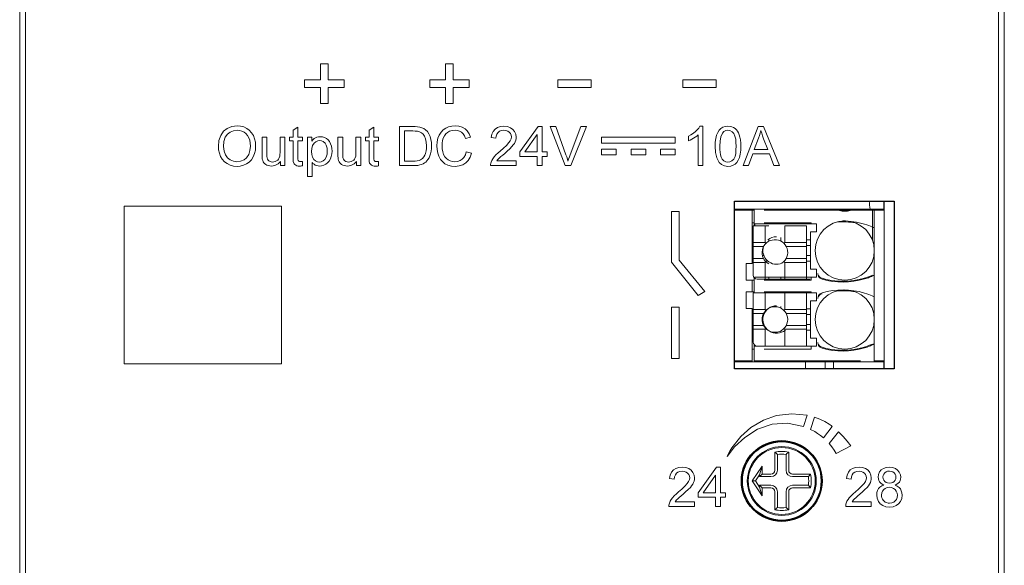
# Model space of a CAD drawing. Header units: millimetres. Extents: x -995 to -252, y -1463 to -938.
# Tile 5 of 11: x -707 to -657, y -1193 to -1165. Entities that reach past the tile are written whole.
import ezdxf

# ---------------------------------------------------------------- set-up
doc = ezdxf.new("R2010")
doc.units = ezdxf.units.MM
doc.header["$LTSCALE"] = 2
doc.layers.get('0').update_dxf_attribs({"lineweight": 9})
doc.layers.add('02___PRT_ALL_AXES', color=7, linetype='Continuous')

msp = doc.modelspace()

# ---------------------------------------------------------------- linework, layer by layer
at = {"color": 3, "linetype": 'Continuous'}
for p, q in [((-707.029, -1147.632), (-707.029, -1271.632)), ((-657.029, -1271.632), (-657.029, -1147.632)), ((-665.699, -1182.732), (-665.699, -1182.382))]:
    msp.add_line(p, q, dxfattribs=at)
at = {"color": 7, "linetype": 'Continuous'}
for p, q in [((-706.729, -1268.532), (-706.729, -1150.732)), ((-657.329, -1268.532), (-657.329, -1150.732)), ((-691.759, -1167.26), (-691.759, -1168.06)), ((-691.359, -1167.26), (-691.759, -1167.26)), ((-691.359, -1168.06), (-691.359, -1167.26)), ((-685.409, -1167.26), (-685.409, -1168.06)), ((-685.009, -1167.26), (-685.409, -1167.26)), ((-685.009, -1168.06), (-685.009, -1167.26)), ((-692.559, -1168.06), (-692.559, -1168.46)), ((-691.759, -1168.06), (-692.559, -1168.06)), ((-692.559, -1168.46), (-691.759, -1168.46)), ((-691.759, -1168.46), (-691.759, -1169.26)), ((-690.559, -1168.06), (-691.359, -1168.06)), ((-691.359, -1169.26), (-691.359, -1168.46)), ((-691.359, -1168.46), (-690.559, -1168.46)), ((-690.559, -1168.46), (-690.559, -1168.06)), ((-686.209, -1168.06), (-686.209, -1168.46)), ((-685.409, -1168.06), (-686.209, -1168.06)), ((-686.209, -1168.46), (-685.409, -1168.46)), ((-685.409, -1168.46), (-685.409, -1169.26)), ((-684.209, -1168.06), (-685.009, -1168.06)), ((-685.009, -1169.26), (-685.009, -1168.46)), ((-685.009, -1168.46), (-684.209, -1168.46)), ((-684.209, -1168.46), (-684.209, -1168.06)), ((-679.706, -1168.06), (-679.706, -1168.46)), ((-678.006, -1168.06), (-679.706, -1168.06)), ((-679.706, -1168.46), (-678.006, -1168.46)), ((-678.006, -1168.46), (-678.006, -1168.06)), ((-673.359, -1168.06), (-673.359, -1168.46)), ((-671.659, -1168.06), (-673.359, -1168.06)), ((-673.359, -1168.46), (-671.659, -1168.46)), ((-671.659, -1168.46), (-671.659, -1168.06)), ((-691.759, -1169.26), (-691.359, -1169.26)), ((-685.409, -1169.26), (-685.009, -1169.26)), ((-692.903, -1170.473), (-693.144, -1170.619)), ((-692.903, -1170.975), (-692.903, -1170.473)), ((-689.047, -1170.473), (-689.288, -1170.619)), ((-689.047, -1170.975), (-689.047, -1170.473)), ((-687.746, -1170.433), (-687.746, -1172.421)), ((-687.063, -1170.433), (-687.746, -1170.433)), ((-680.698, -1170.433), (-681.626, -1171.722)), ((-680.505, -1170.433), (-680.698, -1170.433)), ((-680.505, -1171.722), (-680.505, -1170.433)), ((-680.088, -1170.433), (-679.324, -1172.421)), ((-679.806, -1170.433), (-680.088, -1170.433)), ((-679.29, -1171.873), (-679.806, -1170.433)), ((-678.529, -1170.433), (-679.077, -1171.873)), ((-679.039, -1172.421), (-678.246, -1170.433)), ((-678.246, -1170.433), (-678.529, -1170.433)), ((-672.337, -1170.421), (-672.493, -1170.421)), ((-672.337, -1172.421), (-672.337, -1170.421)), ((-669.536, -1170.433), (-670.292, -1172.421)), ((-669.249, -1170.433), (-669.536, -1170.433)), ((-668.453, -1172.421), (-669.249, -1170.433)), ((-694.722, -1170.975), (-694.722, -1171.866)), ((-694.481, -1170.975), (-694.722, -1170.975)), ((-694.481, -1171.775), (-694.481, -1170.975)), ((-693.806, -1170.975), (-693.806, -1171.748)), ((-693.566, -1170.975), (-693.806, -1170.975)), ((-693.566, -1172.421), (-693.566, -1170.975)), ((-693.325, -1170.975), (-693.325, -1171.168)), ((-693.144, -1170.975), (-693.325, -1170.975)), ((-693.144, -1170.619), (-693.144, -1170.975)), ((-692.662, -1170.975), (-692.903, -1170.975)), ((-692.662, -1171.168), (-692.662, -1170.975)), ((-692.421, -1170.975), (-692.421, -1172.975)), ((-692.192, -1170.975), (-692.421, -1170.975)), ((-692.192, -1171.172), (-692.192, -1170.975)), ((-690.867, -1170.975), (-690.867, -1171.866)), ((-690.626, -1170.975), (-690.867, -1170.975)), ((-690.626, -1171.775), (-690.626, -1170.975)), ((-689.951, -1170.975), (-689.951, -1171.748)), ((-689.71, -1170.975), (-689.951, -1170.975)), ((-689.71, -1172.421), (-689.71, -1170.975)), ((-689.469, -1170.975), (-689.469, -1171.168)), ((-689.288, -1170.975), (-689.469, -1170.975)), ((-689.288, -1170.619), (-689.288, -1170.975)), ((-688.806, -1170.975), (-689.047, -1170.975)), ((-688.806, -1171.168), (-688.806, -1170.975)), ((-687.481, -1172.192), (-687.481, -1170.662)), ((-687.481, -1170.662), (-687.064, -1170.662)), ((-684.397, -1171.04), (-684.132, -1170.979)), ((-683.084, -1170.999), (-682.843, -1171.035)), ((-681.384, -1171.722), (-680.746, -1170.835)), ((-680.746, -1170.835), (-680.746, -1171.722)), ((-677.485, -1170.977), (-677.485, -1171.277)), ((-673.736, -1170.977), (-677.485, -1170.977)), ((-673.736, -1171.277), (-673.736, -1170.977)), ((-673.072, -1170.921), (-673.072, -1171.157)), ((-672.578, -1170.862), (-672.578, -1172.421)), ((-693.325, -1171.168), (-693.144, -1171.168)), ((-693.144, -1171.168), (-693.144, -1172.001)), ((-692.903, -1172.015), (-692.903, -1171.168)), ((-692.903, -1171.168), (-692.662, -1171.168)), ((-689.469, -1171.168), (-689.288, -1171.168)), ((-689.288, -1171.168), (-689.288, -1172.001)), ((-689.047, -1172.015), (-689.047, -1171.168)), ((-689.047, -1171.168), (-688.806, -1171.168)), ((-677.485, -1171.277), (-673.736, -1171.277)), ((-669.727, -1171.601), (-669.512, -1171.021)), ((-669.251, -1171.055), (-669.037, -1171.601)), ((-684.084, -1171.789), (-684.349, -1171.723)), ((-681.626, -1171.722), (-681.626, -1171.951)), ((-681.626, -1171.951), (-680.746, -1171.951)), ((-680.746, -1171.722), (-681.384, -1171.722)), ((-680.746, -1171.951), (-680.746, -1172.421)), ((-680.24, -1171.722), (-680.505, -1171.722)), ((-680.505, -1172.421), (-680.505, -1171.951)), ((-680.505, -1171.951), (-680.24, -1171.951)), ((-680.24, -1171.951), (-680.24, -1171.722)), ((-677.485, -1171.577), (-677.485, -1171.877)), ((-676.735, -1171.577), (-677.485, -1171.577)), ((-677.485, -1171.877), (-676.735, -1171.877)), ((-676.735, -1171.877), (-676.735, -1171.577)), ((-675.985, -1171.577), (-675.985, -1171.877)), ((-675.235, -1171.577), (-675.985, -1171.577)), ((-675.985, -1171.877), (-675.235, -1171.877)), ((-675.235, -1171.877), (-675.235, -1171.577)), ((-674.486, -1171.577), (-674.486, -1171.877)), ((-673.736, -1171.577), (-674.486, -1171.577)), ((-674.486, -1171.877), (-673.736, -1171.877)), ((-673.736, -1171.877), (-673.736, -1171.577)), ((-670.012, -1172.421), (-669.803, -1171.818)), ((-669.803, -1171.818), (-668.957, -1171.818)), ((-669.037, -1171.601), (-669.727, -1171.601)), ((-668.957, -1171.818), (-668.735, -1172.421)), ((-693.782, -1172.206), (-693.782, -1172.421)), ((-693.782, -1172.421), (-693.566, -1172.421)), ((-692.662, -1172.43), (-692.662, -1172.208)), ((-692.18, -1172.975), (-692.18, -1172.259)), ((-689.927, -1172.206), (-689.927, -1172.421)), ((-689.927, -1172.421), (-689.71, -1172.421)), ((-688.806, -1172.434), (-688.806, -1172.208)), ((-687.746, -1172.421), (-687.031, -1172.421)), ((-687.057, -1172.192), (-687.481, -1172.192)), ((-683.12, -1172.421), (-681.818, -1172.421)), ((-681.818, -1172.18), (-682.796, -1172.18)), ((-681.818, -1172.421), (-681.818, -1172.18)), ((-680.746, -1172.421), (-680.505, -1172.421)), ((-679.324, -1172.421), (-679.039, -1172.421)), ((-672.578, -1172.421), (-672.337, -1172.421)), ((-670.292, -1172.421), (-670.012, -1172.421)), ((-668.735, -1172.421), (-668.453, -1172.421)), ((-692.421, -1172.975), (-692.18, -1172.975)), ((-701.729, -1182.482), (-701.729, -1174.482)), ((-701.729, -1174.482), (-693.729, -1174.482)), ((-693.729, -1174.482), (-693.729, -1182.482)), ((-673.935, -1174.753), (-673.935, -1177.324)), ((-673.532, -1174.753), (-673.935, -1174.753)), ((-673.532, -1177.216), (-673.532, -1174.753)), ((-670.729, -1174.632), (-663.129, -1174.632)), ((-670.729, -1174.682), (-669.729, -1174.682)), ((-669.829, -1177.382), (-669.829, -1174.682)), ((-669.729, -1174.632), (-669.729, -1175.482)), ((-669.229, -1174.682), (-663.129, -1174.682)), ((-663.729, -1174.632), (-663.729, -1176.194)), ((-663.629, -1182.382), (-663.629, -1174.682)), ((-663.129, -1182.382), (-663.129, -1174.632)), ((-669.829, -1175.332), (-669.729, -1175.332)), ((-669.779, -1175.482), (-669.779, -1177.982)), ((-668.979, -1175.482), (-669.779, -1175.482)), ((-669.689, -1175.482), (-669.689, -1175.382)), ((-669.689, -1175.382), (-666.569, -1175.382)), ((-666.829, -1175.332), (-669.229, -1175.332)), ((-669.179, -1175.482), (-669.179, -1176.332)), ((-668.179, -1175.482), (-668.179, -1176.332)), ((-667.079, -1175.482), (-668.179, -1175.482)), ((-667.079, -1178.182), (-667.079, -1175.482)), ((-666.829, -1175.332), (-666.829, -1175.382)), ((-666.569, -1175.382), (-666.569, -1175.782)), ((-666.869, -1177.682), (-666.869, -1175.782)), ((-666.869, -1175.782), (-666.569, -1175.782)), ((-663.629, -1175.593), (-663.64, -1175.585)), ((-669.179, -1176.332), (-669.779, -1176.332)), ((-669.138, -1176.372), (-669.179, -1176.332)), ((-668.979, -1176.156), (-668.979, -1176.255)), ((-668.379, -1176.069), (-668.379, -1176.255)), ((-668.179, -1176.332), (-668.219, -1176.372)), ((-667.079, -1176.332), (-668.179, -1176.332)), ((-667.079, -1176.193), (-666.869, -1176.193)), ((-667.079, -1176.482), (-666.869, -1176.482)), ((-669.779, -1176.532), (-669.255, -1176.532)), ((-669.31, -1176.982), (-669.242, -1176.982)), ((-667.079, -1176.532), (-668.102, -1176.532)), ((-667.079, -1176.982), (-666.869, -1176.982)), ((-673.935, -1177.324), (-672.578, -1179.014)), ((-672.229, -1178.813), (-673.532, -1177.216)), ((-670.129, -1177.382), (-670.129, -1178.232)), ((-669.829, -1177.382), (-670.129, -1177.382)), ((-669.779, -1177.132), (-669.255, -1177.132)), ((-669.779, -1177.332), (-669.179, -1177.332)), ((-669.179, -1177.332), (-669.138, -1177.292)), ((-669.179, -1178.182), (-669.179, -1177.332)), ((-669.157, -1177.271), (-669.036, -1177.271)), ((-668.219, -1177.292), (-668.179, -1177.332)), ((-668.179, -1178.182), (-668.179, -1177.332)), ((-668.179, -1177.332), (-667.079, -1177.332)), ((-667.079, -1177.132), (-668.102, -1177.132)), ((-667.079, -1177.271), (-666.869, -1177.271)), ((-666.869, -1177.682), (-666.569, -1177.682)), ((-666.569, -1177.682), (-666.569, -1178.082)), ((-670.129, -1178.232), (-669.729, -1178.232)), ((-669.829, -1178.832), (-669.829, -1178.232)), ((-669.729, -1178.111), (-669.729, -1178.882)), ((-666.569, -1178.082), (-669.689, -1178.082)), ((-669.579, -1178.182), (-666.879, -1178.182)), ((-669.229, -1178.232), (-666.829, -1178.232)), ((-668.979, -1178.182), (-668.979, -1178.082)), ((-668.379, -1178.182), (-668.379, -1178.082)), ((-666.829, -1178.232), (-666.829, -1178.082)), ((-672.578, -1179.014), (-672.229, -1178.813)), ((-670.129, -1178.832), (-670.129, -1179.682)), ((-670.129, -1178.832), (-669.729, -1178.832)), ((-669.779, -1178.882), (-669.779, -1181.382)), ((-669.779, -1178.882), (-666.569, -1178.882)), ((-666.829, -1178.832), (-669.229, -1178.832)), ((-669.179, -1178.882), (-669.179, -1179.732)), ((-668.179, -1178.882), (-668.179, -1179.732)), ((-667.079, -1181.582), (-667.079, -1178.882)), ((-666.829, -1178.882), (-666.829, -1178.832)), ((-666.569, -1178.882), (-666.569, -1179.282)), ((-666.869, -1181.182), (-666.869, -1179.282)), ((-666.869, -1179.282), (-666.569, -1179.282)), ((-663.629, -1179.093), (-663.64, -1179.085)), ((-673.935, -1179.605), (-673.935, -1182.211)), ((-673.532, -1179.605), (-673.935, -1179.605)), ((-673.532, -1182.211), (-673.532, -1179.605)), ((-670.129, -1179.682), (-669.829, -1179.682)), ((-669.829, -1182.382), (-669.829, -1179.682)), ((-669.179, -1179.732), (-669.779, -1179.732)), ((-669.779, -1179.932), (-669.255, -1179.932)), ((-669.274, -1179.982), (-669.242, -1179.982)), ((-669.138, -1179.772), (-669.179, -1179.732)), ((-669.036, -1179.693), (-669.042, -1179.693)), ((-668.379, -1179.569), (-668.379, -1179.655)), ((-668.179, -1179.732), (-668.219, -1179.772)), ((-667.079, -1179.732), (-668.179, -1179.732)), ((-667.079, -1179.932), (-668.102, -1179.932)), ((-666.869, -1179.693), (-667.079, -1179.693)), ((-667.079, -1179.982), (-666.869, -1179.982)), ((-669.274, -1180.482), (-669.242, -1180.482)), ((-667.079, -1180.482), (-666.869, -1180.482)), ((-669.779, -1180.532), (-669.255, -1180.532)), ((-669.779, -1180.732), (-669.179, -1180.732)), ((-669.179, -1180.732), (-669.138, -1180.692)), ((-669.179, -1181.582), (-669.179, -1180.732)), ((-669.036, -1180.771), (-669.042, -1180.771)), ((-668.379, -1180.895), (-668.379, -1180.809)), ((-668.219, -1180.692), (-668.179, -1180.732)), ((-668.179, -1181.582), (-668.179, -1180.732)), ((-668.179, -1180.732), (-667.079, -1180.732)), ((-667.079, -1180.532), (-668.102, -1180.532)), ((-666.869, -1180.771), (-667.079, -1180.771)), ((-666.869, -1181.182), (-666.569, -1181.182)), ((-666.569, -1181.182), (-666.569, -1181.582)), ((-669.729, -1181.732), (-669.829, -1181.732)), ((-669.729, -1181.511), (-669.729, -1182.332)), ((-669.689, -1181.582), (-669.689, -1181.548)), ((-669.689, -1181.582), (-666.569, -1181.582)), ((-666.829, -1181.732), (-669.229, -1181.732)), ((-666.829, -1181.732), (-666.829, -1181.582)), ((-693.729, -1182.482), (-701.729, -1182.482)), ((-673.935, -1182.211), (-673.532, -1182.211)), ((-670.729, -1182.332), (-669.829, -1182.332)), ((-670.729, -1182.382), (-663.129, -1182.382)), ((-669.729, -1182.332), (-664.329, -1182.332)), ((-667.129, -1182.382), (-667.129, -1182.732)), ((-666.129, -1182.732), (-666.129, -1182.382)), ((-663.629, -1182.332), (-663.129, -1182.332)), ((-667.233, -1185.67), (-667.042, -1185.097)), ((-666.67, -1185.198), (-666.877, -1185.814)), ((-666.217, -1186.244), (-665.771, -1185.66)), ((-665.45, -1185.938), (-665.93, -1186.53)), ((-668.679, -1186.973), (-668.679, -1187.882)), ((-667.979, -1187.882), (-667.979, -1186.973)), ((-665.57, -1187.035), (-664.823, -1186.642)), ((-668.547, -1187.081), (-668.547, -1187.882)), ((-668.11, -1187.882), (-668.11, -1187.081)), ((-671.641, -1187.738), (-672.569, -1189.027)), ((-671.449, -1187.738), (-671.641, -1187.738)), ((-671.449, -1189.027), (-671.449, -1187.738)), ((-669.329, -1187.682), (-669.829, -1188.432)), ((-669.329, -1187.682), (-669.46, -1188.115)), ((-669.329, -1188.082), (-669.329, -1187.682)), ((-674.027, -1188.304), (-673.786, -1188.34)), ((-672.328, -1189.027), (-671.69, -1188.14)), ((-671.69, -1188.14), (-671.69, -1189.027)), ((-669.829, -1188.432), (-669.671, -1188.432)), ((-669.829, -1188.432), (-669.329, -1189.182)), ((-669.46, -1188.115), (-669.671, -1188.432)), ((-669.671, -1188.432), (-669.46, -1188.749)), ((-669.329, -1188.082), (-669.46, -1188.213)), ((-669.46, -1188.213), (-669.46, -1188.115)), ((-668.879, -1188.213), (-669.46, -1188.213)), ((-668.879, -1188.082), (-669.329, -1188.082)), ((-666.87, -1188.082), (-667.779, -1188.082)), ((-666.977, -1188.213), (-667.779, -1188.213)), ((-665.047, -1188.304), (-664.806, -1188.34)), ((-669.46, -1188.749), (-669.46, -1188.651)), ((-669.46, -1188.651), (-668.879, -1188.651)), ((-669.329, -1188.782), (-669.46, -1188.651)), ((-669.329, -1189.182), (-669.46, -1188.749)), ((-669.329, -1189.182), (-669.329, -1188.782)), ((-669.329, -1188.782), (-668.879, -1188.782)), ((-668.679, -1188.982), (-668.679, -1189.891)), ((-668.547, -1188.982), (-668.547, -1189.783)), ((-668.11, -1189.783), (-668.11, -1188.982)), ((-667.979, -1189.891), (-667.979, -1188.982)), ((-667.779, -1188.651), (-666.977, -1188.651)), ((-667.779, -1188.782), (-666.87, -1188.782)), ((-672.762, -1189.485), (-673.74, -1189.485)), ((-672.762, -1189.726), (-672.762, -1189.485)), ((-672.569, -1189.027), (-672.569, -1189.256)), ((-672.569, -1189.256), (-671.69, -1189.256)), ((-671.69, -1189.027), (-672.328, -1189.027)), ((-671.69, -1189.256), (-671.69, -1189.726)), ((-671.184, -1189.027), (-671.449, -1189.027)), ((-671.449, -1189.726), (-671.449, -1189.256)), ((-671.449, -1189.256), (-671.184, -1189.256)), ((-671.184, -1189.256), (-671.184, -1189.027)), ((-663.782, -1189.485), (-664.76, -1189.485)), ((-663.782, -1189.726), (-663.782, -1189.485)), ((-674.063, -1189.726), (-672.762, -1189.726)), ((-671.69, -1189.726), (-671.449, -1189.726)), ((-665.084, -1189.726), (-663.782, -1189.726))]:
    msp.add_line(p, q, dxfattribs=at)
for points in [[(-695.992, -1170.397), (-696.257, -1170.434), (-696.494, -1170.534), (-696.675, -1170.677)], [(-695.498, -1170.528), (-695.644, -1170.459), (-695.811, -1170.413), (-695.992, -1170.397)], [(-686.711, -1170.461), (-686.822, -1170.443), (-686.94, -1170.435), (-687.063, -1170.433)], [(-686.42, -1170.604), (-686.503, -1170.544), (-686.6, -1170.496), (-686.711, -1170.461)], [(-684.911, -1170.397), (-685.082, -1170.411), (-685.246, -1170.453), (-685.39, -1170.517)], [(-684.413, -1170.549), (-684.552, -1170.469), (-684.721, -1170.416), (-684.911, -1170.397)], [(-682.438, -1170.421), (-682.614, -1170.437), (-682.767, -1170.489), (-682.89, -1170.569)], [(-681.985, -1170.579), (-682.106, -1170.494), (-682.26, -1170.439), (-682.438, -1170.421)], [(-672.493, -1170.421), (-672.549, -1170.514), (-672.624, -1170.602), (-672.711, -1170.687)], [(-671.06, -1170.421), (-671.199, -1170.435), (-671.321, -1170.474), (-671.422, -1170.535)], [(-670.776, -1170.485), (-670.861, -1170.45), (-670.957, -1170.428), (-671.06, -1170.421)], [(-670.575, -1170.672), (-670.632, -1170.597), (-670.701, -1170.533), (-670.776, -1170.485)], [(-696.675, -1170.677), (-696.82, -1170.886), (-696.909, -1171.147), (-696.939, -1171.453)], [(-696.674, -1171.456), (-696.654, -1171.201), (-696.587, -1170.982), (-696.472, -1170.817)], [(-696.472, -1170.817), (-696.333, -1170.716), (-696.163, -1170.648), (-695.991, -1170.626)], [(-695.991, -1170.626), (-695.862, -1170.638), (-695.741, -1170.672), (-695.635, -1170.725)], [(-695.635, -1170.725), (-695.543, -1170.797), (-695.46, -1170.892), (-695.395, -1171.005)], [(-695.163, -1170.896), (-695.251, -1170.752), (-695.368, -1170.625), (-695.498, -1170.528)], [(-695.047, -1171.43), (-695.061, -1171.235), (-695.101, -1171.055), (-695.163, -1170.896)], [(-691.776, -1170.951), (-691.863, -1170.957), (-691.944, -1170.975), (-692.015, -1171.006)], [(-691.452, -1171.045), (-691.546, -1170.995), (-691.655, -1170.963), (-691.776, -1170.951)], [(-687.064, -1170.662), (-686.942, -1170.665), (-686.827, -1170.676), (-686.724, -1170.703)], [(-686.724, -1170.703), (-686.632, -1170.753), (-686.548, -1170.83), (-686.475, -1170.929)], [(-686.475, -1170.929), (-686.415, -1171.068), (-686.382, -1171.231), (-686.373, -1171.412)], [(-686.185, -1170.943), (-686.249, -1170.811), (-686.328, -1170.696), (-686.42, -1170.604)], [(-686.108, -1171.416), (-686.116, -1171.247), (-686.142, -1171.089), (-686.185, -1170.943)], [(-685.725, -1170.869), (-685.789, -1171.03), (-685.829, -1171.212), (-685.843, -1171.412)], [(-685.39, -1170.517), (-685.517, -1170.606), (-685.633, -1170.726), (-685.725, -1170.869)], [(-685.516, -1171.03), (-685.464, -1170.915), (-685.389, -1170.813), (-685.302, -1170.735)], [(-685.302, -1170.735), (-685.194, -1170.676), (-685.066, -1170.639), (-684.923, -1170.626)], [(-684.923, -1170.626), (-684.798, -1170.638), (-684.688, -1170.671), (-684.595, -1170.724)], [(-684.595, -1170.724), (-684.514, -1170.806), (-684.447, -1170.913), (-684.397, -1171.04)], [(-684.132, -1170.979), (-684.202, -1170.804), (-684.299, -1170.659), (-684.413, -1170.549)], [(-682.89, -1170.569), (-682.983, -1170.68), (-683.05, -1170.826), (-683.084, -1170.999)], [(-682.843, -1171.035), (-682.828, -1170.917), (-682.791, -1170.815), (-682.733, -1170.734)], [(-682.733, -1170.734), (-682.655, -1170.677), (-682.557, -1170.64), (-682.443, -1170.626)], [(-682.443, -1170.626), (-682.336, -1170.638), (-682.242, -1170.672), (-682.166, -1170.723)], [(-682.06, -1170.963), (-682.074, -1171.06), (-682.117, -1171.159), (-682.183, -1171.254)], [(-682.166, -1170.723), (-682.11, -1170.793), (-682.072, -1170.878), (-682.06, -1170.963)], [(-681.818, -1170.972), (-681.839, -1170.829), (-681.899, -1170.689), (-681.985, -1170.579)], [(-681.867, -1171.207), (-681.84, -1171.128), (-681.824, -1171.049), (-681.818, -1170.972)], [(-672.711, -1170.687), (-672.819, -1170.773), (-672.939, -1170.851), (-673.072, -1170.921)], [(-672.812, -1171.031), (-672.727, -1170.978), (-672.649, -1170.922), (-672.578, -1170.862)], [(-671.638, -1170.867), (-671.681, -1171.043), (-671.704, -1171.235), (-671.711, -1171.44)], [(-671.422, -1170.535), (-671.509, -1170.622), (-671.582, -1170.735), (-671.638, -1170.867)], [(-671.47, -1171.439), (-671.46, -1171.185), (-671.426, -1170.956), (-671.343, -1170.768)], [(-671.343, -1170.768), (-671.265, -1170.693), (-671.164, -1170.642), (-671.063, -1170.626)], [(-671.063, -1170.626), (-670.96, -1170.644), (-670.856, -1170.699), (-670.767, -1170.787)], [(-670.767, -1170.787), (-670.706, -1170.917), (-670.67, -1171.072), (-670.654, -1171.247), (-670.651, -1171.439)], [(-670.455, -1170.968), (-670.487, -1170.861), (-670.527, -1170.762), (-670.575, -1170.672)], [(-670.41, -1171.44), (-670.414, -1171.274), (-670.427, -1171.116), (-670.455, -1170.968)], [(-669.512, -1171.021), (-669.465, -1170.897), (-669.424, -1170.768), (-669.392, -1170.638)], [(-669.392, -1170.638), (-669.349, -1170.775), (-669.301, -1170.914), (-669.251, -1171.055)], [(-696.939, -1171.453), (-696.926, -1171.623), (-696.888, -1171.792), (-696.826, -1171.95)], [(-696.48, -1172.022), (-696.584, -1171.871), (-696.652, -1171.679), (-696.674, -1171.456)], [(-695.313, -1171.428), (-695.334, -1171.661), (-695.4, -1171.862), (-695.505, -1172.02)], [(-695.395, -1171.005), (-695.349, -1171.133), (-695.322, -1171.275), (-695.313, -1171.428)], [(-695.169, -1171.972), (-695.104, -1171.811), (-695.062, -1171.629), (-695.047, -1171.43)], [(-692.204, -1171.704), (-692.192, -1171.543), (-692.151, -1171.401), (-692.082, -1171.287)], [(-692.015, -1171.006), (-692.079, -1171.049), (-692.138, -1171.105), (-692.192, -1171.172)], [(-692.082, -1171.287), (-691.993, -1171.208), (-691.897, -1171.16), (-691.8, -1171.144)], [(-691.8, -1171.144), (-691.705, -1171.159), (-691.61, -1171.204), (-691.524, -1171.278)], [(-691.524, -1171.278), (-691.458, -1171.389), (-691.42, -1171.528), (-691.409, -1171.684)], [(-691.24, -1171.311), (-691.297, -1171.203), (-691.37, -1171.113), (-691.452, -1171.045)], [(-691.168, -1171.687), (-691.176, -1171.552), (-691.201, -1171.426), (-691.24, -1171.311)], [(-686.373, -1171.412), (-686.378, -1171.548), (-686.395, -1171.678), (-686.425, -1171.798)], [(-686.16, -1171.817), (-686.131, -1171.692), (-686.113, -1171.557), (-686.108, -1171.416)], [(-685.843, -1171.412), (-685.83, -1171.601), (-685.794, -1171.782), (-685.737, -1171.946)], [(-685.578, -1171.411), (-685.571, -1171.281), (-685.55, -1171.153), (-685.516, -1171.03)], [(-685.503, -1171.852), (-685.545, -1171.717), (-685.57, -1171.569), (-685.578, -1171.411)], [(-682.183, -1171.254), (-682.314, -1171.398), (-682.463, -1171.539), (-682.624, -1171.68)], [(-682.4, -1171.799), (-682.268, -1171.683), (-682.143, -1171.568), (-682.029, -1171.449)], [(-682.029, -1171.449), (-681.964, -1171.371), (-681.909, -1171.29), (-681.867, -1171.207)], [(-673.072, -1171.157), (-672.986, -1171.122), (-672.899, -1171.079), (-672.812, -1171.031)], [(-671.711, -1171.44), (-671.693, -1171.754), (-671.631, -1172.033), (-671.514, -1172.256)], [(-671.352, -1172.093), (-671.404, -1171.992), (-671.438, -1171.873), (-671.459, -1171.74), (-671.468, -1171.595), (-671.47, -1171.439)], [(-670.651, -1171.439), (-670.656, -1171.627), (-670.669, -1171.803), (-670.703, -1171.961), (-670.769, -1172.092)], [(-670.482, -1172.009), (-670.439, -1171.834), (-670.416, -1171.643), (-670.41, -1171.44)], [(-696.826, -1171.95), (-696.739, -1172.093), (-696.624, -1172.221), (-696.493, -1172.321)], [(-695.513, -1172.334), (-695.383, -1172.243), (-695.263, -1172.119), (-695.169, -1171.972)], [(-694.722, -1171.866), (-694.721, -1171.944), (-694.717, -1172.02), (-694.707, -1172.093)], [(-694.466, -1172.033), (-694.477, -1171.953), (-694.481, -1171.866), (-694.481, -1171.775)], [(-693.806, -1171.748), (-693.81, -1171.849), (-693.821, -1171.944), (-693.846, -1172.03)], [(-692.089, -1172.109), (-692.156, -1171.999), (-692.193, -1171.861), (-692.204, -1171.704)], [(-691.409, -1171.684), (-691.42, -1171.847), (-691.459, -1171.99), (-691.527, -1172.104)], [(-691.248, -1172.082), (-691.204, -1171.962), (-691.177, -1171.83), (-691.168, -1171.687)], [(-690.867, -1171.866), (-690.866, -1171.944), (-690.862, -1172.02), (-690.852, -1172.093)], [(-690.611, -1172.033), (-690.621, -1171.953), (-690.625, -1171.866), (-690.626, -1171.775)], [(-689.951, -1171.748), (-689.954, -1171.849), (-689.966, -1171.944), (-689.991, -1172.03)], [(-686.425, -1171.798), (-686.463, -1171.894), (-686.512, -1171.98), (-686.571, -1172.051)], [(-686.296, -1172.107), (-686.242, -1172.02), (-686.197, -1171.923), (-686.16, -1171.817)], [(-685.737, -1171.946), (-685.653, -1172.102), (-685.548, -1172.23), (-685.431, -1172.326)], [(-685.272, -1172.135), (-685.363, -1172.065), (-685.442, -1171.97), (-685.503, -1171.852)], [(-684.349, -1171.723), (-684.396, -1171.875), (-684.467, -1172.002), (-684.557, -1172.101)], [(-684.381, -1172.286), (-684.257, -1172.158), (-684.155, -1171.991), (-684.084, -1171.789)], [(-682.936, -1171.982), (-683.001, -1172.069), (-683.053, -1172.158), (-683.092, -1172.249)], [(-682.624, -1171.68), (-682.738, -1171.779), (-682.843, -1171.878), (-682.936, -1171.982)], [(-682.685, -1172.048), (-682.594, -1171.965), (-682.499, -1171.883), (-682.4, -1171.799)], [(-679.186, -1172.198), (-679.217, -1172.09), (-679.252, -1171.982), (-679.29, -1171.873)], [(-679.077, -1171.873), (-679.117, -1171.982), (-679.153, -1172.09), (-679.186, -1172.198)], [(-696.493, -1172.321), (-696.347, -1172.393), (-696.178, -1172.44), (-695.993, -1172.457)], [(-695.995, -1172.228), (-696.175, -1172.202), (-696.347, -1172.128), (-696.48, -1172.022)], [(-695.505, -1172.02), (-695.637, -1172.126), (-695.81, -1172.201), (-695.995, -1172.228)], [(-695.993, -1172.457), (-695.827, -1172.443), (-695.662, -1172.4), (-695.513, -1172.334)], [(-694.707, -1172.093), (-694.69, -1172.16), (-694.665, -1172.22), (-694.633, -1172.274)], [(-694.633, -1172.274), (-694.59, -1172.321), (-694.535, -1172.362), (-694.47, -1172.396)], [(-694.47, -1172.396), (-694.398, -1172.422), (-694.319, -1172.439), (-694.235, -1172.445)], [(-694.369, -1172.185), (-694.411, -1172.145), (-694.444, -1172.094), (-694.466, -1172.033)], [(-694.186, -1172.24), (-694.255, -1172.233), (-694.317, -1172.215), (-694.369, -1172.185)], [(-694.235, -1172.445), (-694.069, -1172.416), (-693.905, -1172.33), (-693.782, -1172.206)], [(-693.982, -1172.184), (-694.047, -1172.214), (-694.117, -1172.234), (-694.186, -1172.24)], [(-693.846, -1172.03), (-693.878, -1172.087), (-693.924, -1172.14), (-693.982, -1172.184)], [(-693.144, -1172.001), (-693.142, -1172.106), (-693.136, -1172.204), (-693.114, -1172.291)], [(-693.114, -1172.291), (-693.09, -1172.333), (-693.056, -1172.371), (-693.012, -1172.403)], [(-693.012, -1172.403), (-692.952, -1172.428), (-692.883, -1172.441), (-692.808, -1172.445)], [(-692.89, -1172.15), (-692.899, -1172.11), (-692.902, -1172.064), (-692.903, -1172.015)], [(-692.849, -1172.198), (-692.866, -1172.185), (-692.88, -1172.168), (-692.89, -1172.15)], [(-692.767, -1172.216), (-692.797, -1172.214), (-692.825, -1172.209), (-692.849, -1172.198)], [(-692.808, -1172.445), (-692.761, -1172.443), (-692.712, -1172.438), (-692.662, -1172.43)], [(-692.662, -1172.208), (-692.698, -1172.212), (-692.733, -1172.215), (-692.767, -1172.216)], [(-692.18, -1172.259), (-692.135, -1172.309), (-692.082, -1172.353), (-692.02, -1172.392)], [(-691.811, -1172.24), (-691.908, -1172.225), (-692.005, -1172.18), (-692.089, -1172.109)], [(-692.02, -1172.392), (-691.954, -1172.42), (-691.88, -1172.438), (-691.8, -1172.445)], [(-691.527, -1172.104), (-691.614, -1172.179), (-691.713, -1172.225), (-691.811, -1172.24)], [(-691.8, -1172.445), (-691.694, -1172.435), (-691.585, -1172.404), (-691.48, -1172.351)], [(-691.48, -1172.351), (-691.391, -1172.283), (-691.312, -1172.192), (-691.248, -1172.082)], [(-690.852, -1172.093), (-690.834, -1172.16), (-690.809, -1172.22), (-690.777, -1172.274)], [(-690.777, -1172.274), (-690.734, -1172.321), (-690.679, -1172.362), (-690.615, -1172.396)], [(-690.615, -1172.396), (-690.543, -1172.422), (-690.463, -1172.439), (-690.379, -1172.445)], [(-690.514, -1172.185), (-690.555, -1172.145), (-690.589, -1172.094), (-690.611, -1172.033)], [(-690.331, -1172.24), (-690.4, -1172.233), (-690.462, -1172.215), (-690.514, -1172.185)], [(-690.379, -1172.445), (-690.214, -1172.416), (-690.05, -1172.33), (-689.927, -1172.206)], [(-690.126, -1172.184), (-690.191, -1172.214), (-690.262, -1172.234), (-690.331, -1172.24)], [(-689.991, -1172.03), (-690.022, -1172.087), (-690.068, -1172.14), (-690.126, -1172.184)], [(-689.288, -1172.001), (-689.286, -1172.106), (-689.281, -1172.204), (-689.259, -1172.291)], [(-689.259, -1172.291), (-689.235, -1172.333), (-689.201, -1172.371), (-689.157, -1172.403)], [(-689.157, -1172.403), (-689.097, -1172.428), (-689.028, -1172.441), (-688.953, -1172.445)], [(-689.035, -1172.15), (-689.044, -1172.11), (-689.047, -1172.064), (-689.047, -1172.015)], [(-688.994, -1172.198), (-689.011, -1172.185), (-689.025, -1172.168), (-689.035, -1172.15)], [(-688.912, -1172.216), (-688.941, -1172.214), (-688.969, -1172.209), (-688.994, -1172.198)], [(-688.953, -1172.445), (-688.905, -1172.444), (-688.856, -1172.44), (-688.806, -1172.434)], [(-688.806, -1172.208), (-688.842, -1172.212), (-688.877, -1172.215), (-688.912, -1172.216)], [(-686.749, -1172.155), (-686.844, -1172.177), (-686.948, -1172.189), (-687.057, -1172.192)], [(-687.031, -1172.421), (-686.92, -1172.417), (-686.814, -1172.406), (-686.713, -1172.387)], [(-686.571, -1172.051), (-686.621, -1172.093), (-686.681, -1172.128), (-686.749, -1172.155)], [(-686.713, -1172.387), (-686.626, -1172.361), (-686.547, -1172.328), (-686.476, -1172.287)], [(-686.476, -1172.287), (-686.412, -1172.237), (-686.351, -1172.177), (-686.296, -1172.107)], [(-685.431, -1172.326), (-685.281, -1172.399), (-685.104, -1172.443), (-684.907, -1172.457)], [(-684.933, -1172.228), (-685.05, -1172.217), (-685.167, -1172.185), (-685.272, -1172.135)], [(-684.557, -1172.101), (-684.662, -1172.167), (-684.789, -1172.211), (-684.933, -1172.228)], [(-684.907, -1172.457), (-684.705, -1172.435), (-684.527, -1172.375), (-684.381, -1172.286)], [(-683.092, -1172.249), (-683.108, -1172.303), (-683.118, -1172.362), (-683.12, -1172.421)], [(-682.796, -1172.18), (-682.764, -1172.134), (-682.726, -1172.091), (-682.685, -1172.048)], [(-671.514, -1172.256), (-671.398, -1172.357), (-671.242, -1172.429), (-671.06, -1172.457)], [(-671.06, -1172.252), (-671.162, -1172.234), (-671.263, -1172.18), (-671.352, -1172.093)], [(-670.769, -1172.092), (-670.858, -1172.18), (-670.959, -1172.234), (-671.06, -1172.252)], [(-671.06, -1172.457), (-670.921, -1172.443), (-670.799, -1172.403), (-670.698, -1172.342)], [(-670.698, -1172.342), (-670.611, -1172.254), (-670.538, -1172.142), (-670.482, -1172.009)], [(-663.64, -1175.585), (-663.68, -1175.563), (-663.738, -1175.535), (-663.816, -1175.501), (-663.91, -1175.463), (-664.013, -1175.426), (-664.129, -1175.389)], [(-666.502, -1177.916), (-666.502, -1177.91), (-666.502, -1177.905), (-666.502, -1177.9)], [(-666.502, -1177.916), (-666.488, -1177.989), (-666.458, -1178.056), (-666.412, -1178.114), (-666.353, -1178.159), (-666.285, -1178.188)], [(-666.285, -1178.142), (-666.356, -1178.111), (-666.417, -1178.063), (-666.463, -1178.002), (-666.492, -1177.93), (-666.496, -1177.899)], [(-663.644, -1177.982), (-663.663, -1177.992), (-663.69, -1178.006), (-663.725, -1178.023), (-663.767, -1178.042), (-663.817, -1178.064), (-663.872, -1178.086), (-663.932, -1178.11), (-663.996, -1178.132), (-664.062, -1178.155), (-664.129, -1178.175)], [(-663.629, -1177.971), (-663.632, -1177.975), (-663.644, -1177.982)], [(-666.284, -1178.876), (-666.353, -1178.905), (-666.412, -1178.95), (-666.458, -1179.008), (-666.488, -1179.075), (-666.502, -1179.148)], [(-666.496, -1179.165), (-666.492, -1179.134), (-666.463, -1179.062), (-666.417, -1179.001), (-666.356, -1178.953), (-666.285, -1178.922)], [(-663.64, -1179.085), (-663.679, -1179.063), (-663.738, -1179.035), (-663.816, -1179), (-663.911, -1178.962), (-664.013, -1178.926), (-664.129, -1178.889)], [(-666.502, -1179.148), (-666.502, -1179.154), (-666.502, -1179.159), (-666.502, -1179.165)], [(-666.502, -1181.416), (-666.502, -1181.41), (-666.502, -1181.405), (-666.502, -1181.4)], [(-666.502, -1181.416), (-666.488, -1181.489), (-666.458, -1181.556), (-666.412, -1181.614), (-666.353, -1181.659), (-666.285, -1181.688)], [(-666.496, -1181.399), (-666.492, -1181.43), (-666.463, -1181.502), (-666.417, -1181.563), (-666.356, -1181.611), (-666.285, -1181.642)], [(-663.644, -1181.482), (-663.663, -1181.492), (-663.69, -1181.506), (-663.725, -1181.523), (-663.767, -1181.542), (-663.817, -1181.564), (-663.872, -1181.586), (-663.932, -1181.61), (-663.996, -1181.632), (-664.062, -1181.655), (-664.129, -1181.675)], [(-663.629, -1181.471), (-663.632, -1181.475), (-663.644, -1181.482)], [(-669.258, -1185.344), (-669.894, -1185.722), (-670.415, -1186.176), (-670.87, -1186.751)], [(-667.042, -1185.097), (-667.825, -1185.017), (-668.599, -1185.109), (-669.258, -1185.344)], [(-665.919, -1185.546), (-666.149, -1185.416), (-666.4, -1185.299), (-666.67, -1185.198)], [(-671.109, -1187.189), (-670.725, -1186.705), (-670.204, -1186.218), (-669.556, -1185.804), (-668.818, -1185.549), (-668.035, -1185.504), (-667.233, -1185.67)], [(-666.877, -1185.814), (-666.801, -1185.85), (-666.726, -1185.886), (-666.653, -1185.924)], [(-666.653, -1185.924), (-666.511, -1186.014), (-666.366, -1186.121), (-666.217, -1186.244)], [(-665.771, -1185.66), (-665.82, -1185.622), (-665.869, -1185.584), (-665.919, -1185.546)], [(-664.823, -1186.642), (-665.006, -1186.403), (-665.216, -1186.168), (-665.45, -1185.938)], [(-670.87, -1186.751), (-670.954, -1186.888), (-671.032, -1187.035), (-671.109, -1187.189)], [(-668.679, -1186.973), (-668.634, -1187.009), (-668.59, -1187.045), (-668.547, -1187.081)], [(-667.979, -1186.973), (-668.023, -1187.009), (-668.067, -1187.045), (-668.11, -1187.081)], [(-665.93, -1186.53), (-665.794, -1186.696), (-665.674, -1186.865), (-665.57, -1187.035)], [(-673.833, -1187.874), (-673.926, -1187.985), (-673.994, -1188.131), (-674.027, -1188.304)], [(-673.382, -1187.726), (-673.557, -1187.743), (-673.71, -1187.794), (-673.833, -1187.874)], [(-673.676, -1188.04), (-673.599, -1187.983), (-673.501, -1187.945), (-673.387, -1187.931)], [(-673.387, -1187.931), (-673.279, -1187.943), (-673.185, -1187.977), (-673.109, -1188.029)], [(-672.929, -1187.885), (-673.05, -1187.8), (-673.203, -1187.744), (-673.382, -1187.726)], [(-672.762, -1188.278), (-672.782, -1188.134), (-672.842, -1187.994), (-672.929, -1187.885)], [(-664.854, -1187.874), (-664.947, -1187.985), (-665.014, -1188.131), (-665.047, -1188.304)], [(-664.402, -1187.726), (-664.578, -1187.743), (-664.731, -1187.794), (-664.854, -1187.874)], [(-664.697, -1188.04), (-664.619, -1187.983), (-664.521, -1187.945), (-664.407, -1187.931)], [(-664.407, -1187.931), (-664.299, -1187.943), (-664.205, -1187.977), (-664.13, -1188.029)], [(-663.949, -1187.885), (-664.07, -1187.8), (-664.224, -1187.744), (-664.402, -1187.726)], [(-663.782, -1188.278), (-663.803, -1188.134), (-663.863, -1187.994), (-663.949, -1187.885)], [(-663.278, -1187.873), (-663.359, -1187.976), (-663.414, -1188.105), (-663.433, -1188.237)], [(-662.864, -1187.726), (-663.027, -1187.745), (-663.167, -1187.796), (-663.278, -1187.873)], [(-663.101, -1188.019), (-663.036, -1187.973), (-662.954, -1187.942), (-662.861, -1187.931)], [(-662.447, -1187.877), (-662.558, -1187.798), (-662.7, -1187.746), (-662.864, -1187.726)], [(-662.861, -1187.931), (-662.767, -1187.943), (-662.686, -1187.974), (-662.621, -1188.021)], [(-662.288, -1188.244), (-662.307, -1188.113), (-662.363, -1187.983), (-662.447, -1187.877)], [(-673.786, -1188.34), (-673.772, -1188.222), (-673.734, -1188.12), (-673.676, -1188.04)], [(-673.003, -1188.269), (-673.018, -1188.365), (-673.06, -1188.464), (-673.126, -1188.56)], [(-673.109, -1188.029), (-673.053, -1188.098), (-673.015, -1188.183), (-673.003, -1188.269)], [(-672.811, -1188.512), (-672.783, -1188.434), (-672.767, -1188.355), (-672.762, -1188.278)], [(-666.87, -1188.082), (-666.906, -1188.127), (-666.941, -1188.17), (-666.977, -1188.213)], [(-664.806, -1188.34), (-664.792, -1188.222), (-664.755, -1188.12), (-664.697, -1188.04)], [(-664.023, -1188.269), (-664.038, -1188.365), (-664.081, -1188.464), (-664.146, -1188.56)], [(-664.13, -1188.029), (-664.073, -1188.098), (-664.036, -1188.183), (-664.023, -1188.269)], [(-663.831, -1188.512), (-663.804, -1188.433), (-663.788, -1188.354), (-663.782, -1188.278)], [(-663.433, -1188.237), (-663.424, -1188.329), (-663.4, -1188.412), (-663.362, -1188.483)], [(-663.362, -1188.483), (-663.305, -1188.546), (-663.231, -1188.6), (-663.142, -1188.641)], [(-663.192, -1188.23), (-663.181, -1188.156), (-663.15, -1188.082), (-663.101, -1188.019)], [(-663.102, -1188.457), (-663.148, -1188.396), (-663.18, -1188.319), (-663.192, -1188.23)], [(-662.858, -1188.545), (-662.953, -1188.534), (-663.036, -1188.504), (-663.102, -1188.457)], [(-662.618, -1188.458), (-662.683, -1188.504), (-662.764, -1188.534), (-662.858, -1188.545)], [(-662.621, -1188.021), (-662.574, -1188.083), (-662.541, -1188.161), (-662.529, -1188.243)], [(-662.529, -1188.243), (-662.54, -1188.322), (-662.572, -1188.397), (-662.618, -1188.458)], [(-662.572, -1188.641), (-662.486, -1188.599), (-662.414, -1188.546), (-662.359, -1188.484)], [(-662.359, -1188.484), (-662.321, -1188.415), (-662.297, -1188.334), (-662.288, -1188.244)], [(-673.568, -1188.986), (-673.681, -1189.084), (-673.786, -1189.184), (-673.88, -1189.287)], [(-673.126, -1188.56), (-673.257, -1188.703), (-673.406, -1188.844), (-673.568, -1188.986)], [(-673.343, -1189.104), (-673.211, -1188.988), (-673.086, -1188.873), (-672.972, -1188.755)], [(-672.972, -1188.755), (-672.908, -1188.676), (-672.853, -1188.595), (-672.811, -1188.512)], [(-666.87, -1188.782), (-666.906, -1188.737), (-666.941, -1188.694), (-666.977, -1188.651)], [(-664.588, -1188.986), (-664.702, -1189.084), (-664.807, -1189.184), (-664.9, -1189.287)], [(-664.146, -1188.56), (-664.278, -1188.703), (-664.426, -1188.844), (-664.588, -1188.986)], [(-664.364, -1189.104), (-664.232, -1188.988), (-664.107, -1188.873), (-663.993, -1188.755)], [(-663.993, -1188.755), (-663.928, -1188.676), (-663.873, -1188.595), (-663.831, -1188.512)], [(-663.411, -1188.821), (-663.462, -1188.914), (-663.494, -1189.025), (-663.505, -1189.148)], [(-663.142, -1188.641), (-663.252, -1188.685), (-663.342, -1188.747), (-663.411, -1188.821)], [(-663.264, -1189.15), (-663.25, -1189.04), (-663.211, -1188.942), (-663.154, -1188.864)], [(-663.154, -1188.864), (-663.078, -1188.806), (-662.98, -1188.765), (-662.867, -1188.75)], [(-662.867, -1188.75), (-662.751, -1188.766), (-662.65, -1188.806), (-662.571, -1188.866)], [(-662.307, -1188.835), (-662.375, -1188.758), (-662.464, -1188.692), (-662.572, -1188.641)], [(-662.571, -1188.866), (-662.512, -1188.945), (-662.472, -1189.045), (-662.457, -1189.158)], [(-662.216, -1189.155), (-662.227, -1189.035), (-662.259, -1188.928), (-662.307, -1188.835)], [(-673.88, -1189.287), (-673.944, -1189.374), (-673.996, -1189.464), (-674.035, -1189.554)], [(-673.74, -1189.485), (-673.707, -1189.44), (-673.67, -1189.396), (-673.628, -1189.353)], [(-673.628, -1189.353), (-673.537, -1189.271), (-673.442, -1189.188), (-673.343, -1189.104)], [(-664.9, -1189.287), (-664.965, -1189.374), (-665.017, -1189.464), (-665.056, -1189.554)], [(-664.76, -1189.485), (-664.727, -1189.44), (-664.69, -1189.396), (-664.649, -1189.353)], [(-664.649, -1189.353), (-664.558, -1189.271), (-664.463, -1189.188), (-664.364, -1189.104)], [(-663.505, -1189.148), (-663.483, -1189.313), (-663.419, -1189.467), (-663.328, -1189.586)], [(-663.218, -1189.352), (-663.244, -1189.286), (-663.259, -1189.217), (-663.264, -1189.15)], [(-663.071, -1189.504), (-663.133, -1189.462), (-663.183, -1189.41), (-663.218, -1189.352)], [(-662.568, -1189.445), (-662.645, -1189.503), (-662.744, -1189.542), (-662.859, -1189.557)], [(-662.457, -1189.158), (-662.472, -1189.269), (-662.511, -1189.367), (-662.568, -1189.445)], [(-662.394, -1189.587), (-662.302, -1189.468), (-662.238, -1189.315), (-662.216, -1189.155)], [(-674.035, -1189.554), (-674.052, -1189.609), (-674.061, -1189.667), (-674.063, -1189.726)], [(-668.679, -1189.891), (-668.634, -1189.855), (-668.59, -1189.819), (-668.547, -1189.783)], [(-667.979, -1189.891), (-668.023, -1189.855), (-668.067, -1189.819), (-668.11, -1189.783)], [(-665.056, -1189.554), (-665.072, -1189.609), (-665.082, -1189.667), (-665.084, -1189.726)], [(-663.328, -1189.586), (-663.204, -1189.677), (-663.046, -1189.739), (-662.861, -1189.762)], [(-662.859, -1189.557), (-662.93, -1189.551), (-663.003, -1189.533), (-663.071, -1189.504)], [(-662.861, -1189.762), (-662.676, -1189.739), (-662.517, -1189.678), (-662.394, -1189.587)]]:
    msp.add_lwpolyline(points, dxfattribs=at)
for centre, radius in [((-665.129, -1176.732), 1.5), ((-665.129, -1180.232), 1.5), ((-668.329, -1188.432), 1.75), ((-668.329, -1188.432), 1.7)]:
    msp.add_circle(centre, radius, dxfattribs=at)
for centre, radius, start, end in [((-663.129, -1174.382), 0.75, 168.4103, 199.7839), ((-665.129, -1173.232), 1.5, 248.9605, 291.0395), ((-665.229, -1179.07), 3.798, 80.4958, 94.1862), ((-665.229, -1179.07), 3.842, 73.3625, 90), ((-668.679, -1176.832), 0.65, 303.4238, 242.5136), ((-668.589, -1176.732), 0.7, 90, 129.6878), ((-668.589, -1176.732), 0.7, 163.3585, 292.6456), ((-669.579, -1177.982), 0.2, 180, 270), ((-665.229, -1174.494), 3.798, 253.8445, 293.2942), ((-665.229, -1174.494), 3.842, 254.047, 286.6375), ((-665.229, -1182.57), 3.842, 73.3625, 105.9527), ((-665.229, -1182.57), 3.798, 80.4958, 94.1862), ((-668.679, -1180.232), 0.65, 123.5492, 236.4508), ((-668.589, -1180.232), 0.7, 90, 309.6878), ((-668.679, -1180.232), 0.65, 242.5136, 117.4864), ((-669.579, -1181.382), 0.2, 180, 270), ((-665.229, -1177.994), 3.798, 253.8442, 293.2942), ((-665.229, -1177.994), 3.842, 254.0469, 286.6375), ((-668.329, -1188.432), 1.5, 76.5066, 103.4934), ((-668.329, -1188.432), 1.369, 80.8031, 99.1969), ((-668.879, -1187.882), 0.331, 270, 0), ((-668.879, -1187.882), 0.2, 270, 0), ((-667.779, -1187.882), 0.331, 180, 270), ((-667.779, -1187.882), 0.2, 180, 270), ((-668.329, -1188.432), 1.369, 350.8031, 9.1969), ((-668.329, -1188.432), 1.5, 346.5066, 13.4934), ((-668.879, -1188.982), 0.331, 0, 90), ((-668.879, -1188.982), 0.2, 0, 90), ((-667.779, -1188.982), 0.331, 90, 180), ((-667.779, -1188.982), 0.2, 90, 180), ((-668.329, -1188.432), 1.5, 256.5066, 283.4934), ((-668.329, -1188.432), 1.369, 260.8031, 279.1969)]:
    msp.add_arc(centre, radius, start, end, dxfattribs=at)
at = {"layer": '02___PRT_ALL_AXES', "color": 7, "linetype": 'Continuous'}
for p, q in [((-670.729, -1182.732), (-670.729, -1174.232)), ((-670.729, -1174.232), (-662.629, -1174.232)), ((-663.129, -1174.632), (-663.129, -1174.232)), ((-662.629, -1174.232), (-662.629, -1182.732)), ((-663.129, -1182.732), (-663.129, -1182.382)), ((-662.629, -1182.732), (-670.729, -1182.732))]:
    msp.add_line(p, q, dxfattribs=at)
msp.add_circle((-668.329, -1188.432), 2.05, dxfattribs=at)
at = {"layer": '02___PRT_ALL_AXES', "color": 3, "linetype": 'Continuous'}
msp.add_circle((-668.329, -1188.432), 2, dxfattribs=at)

doc.saveas('drawing.dxf')
